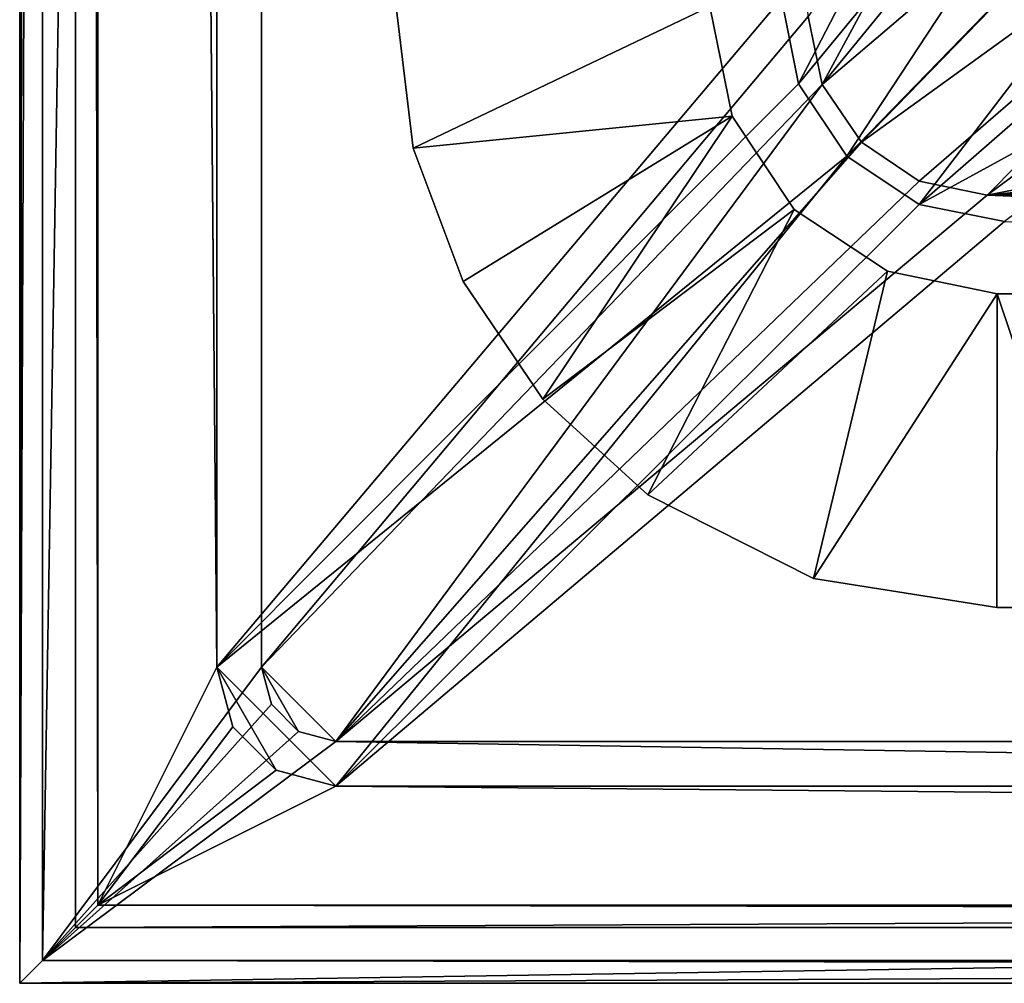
# Model space of a CAD drawing. Header units: metres. Extents: x -904 to 0, y -908 to 0.
# Tile 1 of 142: x -904 to -838, y -904 to -839. Entities that reach past the tile are written whole.
import ezdxf

# ---------------------------------------------------------------- set-up
doc = ezdxf.new("R2010")
doc.units = ezdxf.units.M

msp = doc.modelspace()

# ---------------------------------------------------------------- linework, layer by layer
at = {"layer": 'None012311'}
for points in [[(-904.0047, 0), (-904.0047, -904.007874), (-902.477478, -1.527202, 175)], [(-900.269531, -3.735142), (-904.0047, -904.007874), (-904.0047, 0)], [(-904.0047, -904.007874), (-902.477478, -902.480652, 175), (-902.477478, -1.527202, 175)], [(-902.477478, -1.527202, 175), (-902.477478, -902.480652, 175), (-887.808289, -21.156561, 175)], [(-900.269531, -3.735142), (-900.269531, -900.272766), (-904.0047, -904.007874)], [(-900.269531, -900.272766), (-900.269531, -3.735142), (-898.768494, -898.771729, 172)], [(-900.269531, -3.735142), (-898.768494, -5.236164, 172), (-898.768494, -898.771729, 172)], [(-890.808289, -21.156561, 172), (-890.808289, -882.851196, 172), (-898.768494, -5.236164, 172)], [(-898.768494, -5.236164, 172), (-890.808289, -882.851196, 172), (-898.768494, -898.771729, 172)], [(-887.808289, -21.156561, 175), (-902.477478, -902.480652, 175), (-887.808289, -882.851196, 175)], [(-890.808289, -21.156561, 160.059708), (-852.997375, -838.075195, 160.059708), (-890.808289, -882.851196, 160.059708)], [(-890.808289, -21.156561, 172), (-890.808289, -21.156561, 160.059708), (-890.808289, -882.851196, 172)], [(-890.808289, -21.156561, 160.059708), (-890.808289, -882.851196, 160.059708), (-890.808289, -882.851196, 172)], [(-887.808289, -882.851196, 175), (-887.808289, -882.851196, 163.059708), (-887.808289, -21.156561, 175)], [(-887.808289, -882.851196, 163.059708), (-887.808289, -21.156561, 163.059708), (-887.808289, -21.156561, 175)], [(-887.808289, -882.851196, 163.059708), (-851.22168, -839.286743, 163.059708), (-887.808289, -21.156561, 163.059708)], [(-837.795349, -816.680847, 132.357834), (-819.842468, -804.894165, 104.404373), (-851.861267, -843.786926, 160.059708)], [(-851.861267, -843.786926, 160.059708), (-819.842468, -804.894165, 104.404373), (-848.625854, -848.629028, 160.059708)], [(-813.107849, -812.158813, 107.215164), (-818.329468, -804.796692, 107.407951), (-850.268555, -843.842407, 163.059708)], [(-850.268555, -843.842407, 163.059708), (-818.329468, -804.796692, 107.407951), (-836.45575, -818.327637, 136.139038)], [(-819.842468, -804.894165, 104.404373), (-814.074097, -813.05603, 104.190643), (-848.625854, -848.629028, 160.059708)], [(-847.645447, -847.692322, 163.059708), (-813.107849, -812.158813, 107.215164), (-850.268555, -843.842407, 163.059708)], [(-805.769348, -817.40863, 107.077698), (-813.107849, -812.158813, 107.215164), (-847.645447, -847.692322, 163.059708)], [(-848.625854, -848.629028, 160.059708), (-814.074097, -813.05603, 104.190643), (-843.783691, -851.864441, 160.059708)], [(-814.074097, -813.05603, 104.190643), (-805.933838, -818.856873, 104.038742), (-843.783691, -851.864441, 160.059708)], [(-852.997375, -838.075195, 160.059708), (-837.795349, -816.680847, 132.357834), (-851.861267, -843.786926, 160.059708)], [(-843.784302, -850.29895, 163.059708), (-805.769348, -817.40863, 107.077698), (-847.645447, -847.692322, 163.059708)], [(-805.769348, -817.40863, 107.077698), (-843.784302, -850.29895, 163.059708), (-839.225647, -851.240662, 163.059708)], [(-797.112854, -819.933044, 107.011589), (-805.769348, -817.40863, 107.077698), (-839.225647, -851.240662, 163.059708)], [(-836.45575, -818.327637, 136.139038), (-851.22168, -839.286743, 163.059708), (-850.268555, -843.842407, 163.059708)], [(-843.783691, -851.864441, 160.059708), (-805.933838, -818.856873, 104.038742), (-817.203064, -837.322876, 132.012711)], [(-797.112854, -819.933044, 107.011589), (-839.225647, -851.240662, 163.059708), (-772.118042, -837.899902, 135.21701)], [(-817.203064, -837.322876, 132.012711), (-838.072021, -853.000549, 160.059708), (-843.783691, -851.864441, 160.059708)], [(-852.997375, -838.075195, 160.059708), (-851.861267, -843.786926, 160.059708), (-890.808289, -882.851196, 160.059708)], [(-839.225647, -851.240662, 163.059708), (-725.72229, -839.710693, 134.989182), (-772.118042, -837.899902, 135.21701)], [(-850.268555, -843.842407, 163.059708), (-851.22168, -839.286743, 163.059708), (-887.808289, -882.851196, 163.059708)], [(-725.72229, -839.710693, 134.989182), (-839.225647, -851.240662, 163.059708), (-679.307983, -841.253174, 134.78183)], [(-839.225647, -851.240662, 163.059708), (-632.877747, -842.529297, 134.601761), (-679.307983, -841.253174, 134.78183)], [(-839.225647, -851.240662, 163.059708), (-586.435425, -843.540283, 134.456573), (-632.877747, -842.529297, 134.601761)], [(-890.808289, -882.851196, 160.059708), (-851.861267, -843.786926, 160.059708), (-848.625854, -848.629028, 160.059708)], [(-539.984131, -844.280945, 134.349228), (-586.435425, -843.540283, 134.456573), (-839.225647, -851.240662, 163.059708)], [(-882.848145, -887.811401, 163.059708), (-850.268555, -843.842407, 163.059708), (-887.808289, -882.851196, 163.059708)], [(-847.645447, -847.692322, 163.059708), (-850.268555, -843.842407, 163.059708), (-882.848145, -887.811401, 163.059708)], [(-65.361061, -851.239258, 163.059708), (-539.984131, -844.280945, 134.349228), (-839.225647, -851.240662, 163.059708)], [(-843.784302, -850.29895, 163.059708), (-847.645447, -847.692322, 163.059708), (-882.848145, -887.811401, 163.059708)], [(-890.808289, -882.851196, 160.059708), (-848.625854, -848.629028, 160.059708), (-882.848145, -890.811401, 160.059708)], [(-882.848145, -890.811401, 160.059708), (-848.625854, -848.629028, 160.059708), (-843.783691, -851.864441, 160.059708)], [(-843.784302, -850.29895, 163.059708), (-882.848145, -887.811401, 163.059708), (-839.225647, -851.240662, 163.059708)], [(-882.848145, -887.811401, 163.059708), (-21.156563, -887.811523, 163.059708), (-839.225647, -851.240662, 163.059708)], [(-839.225647, -851.240662, 163.059708), (-21.156563, -887.811523, 163.059708), (-65.361061, -851.239258, 163.059708)], [(-843.783691, -851.864441, 160.059708), (-838.072021, -853.000549, 160.059708), (-882.848145, -890.811401, 160.059708)], [(-882.848145, -890.811401, 160.059708), (-838.072021, -853.000549, 160.059708), (-21.156563, -890.811523, 160.059708)], [(-902.477478, -902.480652, 175), (-887.143799, -885.331299, 175), (-887.808289, -882.851196, 175)], [(-890.808289, -882.851196, 172), (-889.741882, -886.831299, 172), (-898.768494, -898.771729, 172)], [(-886.828247, -889.744934, 160.059708), (-890.808289, -882.851196, 160.059708), (-882.848145, -890.811401, 160.059708)], [(-886.828247, -889.744934, 160.059708), (-889.741882, -886.831299, 160.059708), (-890.808289, -882.851196, 160.059708)], [(-890.808289, -882.851196, 172), (-890.808289, -882.851196, 160.059708), (-889.741882, -886.831299, 172)], [(-890.808289, -882.851196, 160.059708), (-889.741882, -886.831299, 160.059708), (-889.741882, -886.831299, 172)], [(-887.808289, -882.851196, 163.059708), (-887.808289, -882.851196, 175), (-887.143799, -885.331299, 163.059708)], [(-887.808289, -882.851196, 175), (-887.143799, -885.331299, 175), (-887.143799, -885.331299, 163.059708)], [(-887.143799, -885.331299, 163.059708), (-885.328247, -887.146851, 163.059708), (-887.808289, -882.851196, 163.059708)], [(-885.328247, -887.146851, 163.059708), (-882.848145, -887.811401, 163.059708), (-887.808289, -882.851196, 163.059708)], [(-902.477478, -902.480652, 175), (-885.328247, -887.146851, 175), (-887.143799, -885.331299, 175)], [(-887.143799, -885.331299, 163.059708), (-887.143799, -885.331299, 175), (-885.328247, -887.146851, 175)], [(-885.328247, -887.146851, 175), (-885.328247, -887.146851, 163.059708), (-887.143799, -885.331299, 163.059708)], [(-882.848145, -887.811401, 175), (-885.328247, -887.146851, 175), (-902.477478, -902.480652, 175)], [(-898.768494, -898.771729, 172), (-889.741882, -886.831299, 172), (-886.828247, -889.744934, 172)], [(-889.741882, -886.831299, 172), (-889.741882, -886.831299, 160.059708), (-886.828247, -889.744934, 172)], [(-889.741882, -886.831299, 160.059708), (-886.828247, -889.744934, 160.059708), (-886.828247, -889.744934, 172)], [(-882.848145, -887.811401, 175), (-882.848145, -887.811401, 163.059708), (-885.328247, -887.146851, 175)], [(-882.848145, -887.811401, 163.059708), (-885.328247, -887.146851, 163.059708), (-885.328247, -887.146851, 175)], [(-1.527202, -902.480652, 175), (-882.848145, -887.811401, 175), (-902.477478, -902.480652, 175)], [(-882.848145, -887.811401, 175), (-21.156563, -887.811523, 175), (-882.848145, -887.811401, 163.059708)], [(-21.156563, -887.811523, 175), (-21.156563, -887.811523, 163.059708), (-882.848145, -887.811401, 163.059708)], [(-21.156563, -887.811523, 175), (-882.848145, -887.811401, 175), (-1.527202, -902.480652, 175)], [(-886.828247, -889.744934, 172), (-882.848145, -890.811401, 172), (-898.768494, -898.771729, 172)], [(-886.828247, -889.744934, 172), (-886.828247, -889.744934, 160.059708), (-882.848145, -890.811401, 172)], [(-886.828247, -889.744934, 160.059708), (-882.848145, -890.811401, 160.059708), (-882.848145, -890.811401, 172)], [(-898.768494, -898.771729, 172), (-882.848145, -890.811401, 172), (-5.236164, -898.771729, 172)], [(-882.848145, -890.811401, 172), (-21.156563, -890.811523, 172), (-5.236164, -898.771729, 172)], [(-882.848145, -890.811401, 160.059708), (-21.156563, -890.811523, 160.059708), (-882.848145, -890.811401, 172)], [(-21.156563, -890.811523, 160.059708), (-21.156563, -890.811523, 172), (-882.848145, -890.811401, 172)], [(-900.269531, -900.272766), (-898.768494, -898.771729, 172), (-667.002319, -899.13855, 129.962463)], [(-667.002319, -900.272766), (-900.269531, -900.272766), (-667.002319, -899.13855, 129.962463)], [(-667.002319, -899.13855, 129.962463), (-898.768494, -898.771729, 172), (-5.236164, -898.771729, 172)], [(-900.269531, -900.272766), (-667.002319, -900.272766), (-904.0047, -904.007874)], [(-904.0047, -904.007874), (-667.002319, -900.272766), (-667.002319, -904.007874)], [(-904.0047, -904.007874), (-667.002319, -902.873413, 129.995056), (-902.477478, -902.480652, 175)], [(-904.0047, -904.007874), (-667.002319, -904.007874), (-667.002319, -902.873413, 129.995056)], [(-667.002319, -902.873413, 129.995056), (-237.002335, -902.873413, 129.995056), (-902.477478, -902.480652, 175)], [(-902.477478, -902.480652, 175), (-237.002335, -902.873413, 129.995056), (-1.527202, -902.480652, 175)]]:
    msp.add_3dface(points, dxfattribs=at)
at = {"layer": 'None012330'}
for points in [[(-857.794983, -838.621582, 2064.059814), (-878.794983, -838.645508, 2064.059814), (-877.651001, -848.099609, 2064.059814)], [(-877.651001, -848.099609, 2017.059692), (-878.794983, -838.645508, 2017.059692), (-857.794983, -838.621582, 2017.059692)], [(-878.794983, -838.645508, 2017.059692), (-877.651001, -848.099609, 2017.059692), (-878.794983, -838.645508, 2064.059814)], [(-877.651001, -848.099609, 2017.059692), (-877.651001, -848.099609, 2064.059814), (-878.794983, -838.645508, 2064.059814)], [(-856.293274, -845.959961, 2064.059814), (-857.794983, -838.621582, 2064.059814), (-877.651001, -848.099609, 2064.059814)], [(-856.293274, -845.9599, 2017.059692), (-877.651001, -848.099609, 2017.059692), (-857.794983, -838.621582, 2017.059692)], [(-856.293274, -845.9599, 2017.059692), (-857.794983, -838.621582, 2017.059692), (-856.293274, -845.959961, 2064.059814)], [(-857.794983, -838.621582, 2017.059692), (-857.794983, -838.621582, 2064.059814), (-856.293274, -845.959961, 2064.059814)], [(-856.293274, -845.9599, 2017.059692), (-874.319336, -857.020874, 2017.059692), (-877.651001, -848.099609, 2017.059692)], [(-856.293274, -845.959961, 2064.059814), (-877.651001, -848.099609, 2064.059814), (-874.319336, -857.020874, 2064.059814)], [(-868.986389, -864.910583, 2017.059692), (-874.319336, -857.020874, 2017.059692), (-856.293274, -845.9599, 2017.059692)], [(-868.986389, -864.910583, 2064.059814), (-856.293274, -845.959961, 2064.059814), (-874.319336, -857.020874, 2064.059814)], [(-852.148682, -852.199463, 2017.059692), (-868.986389, -864.910583, 2017.059692), (-856.293274, -845.9599, 2017.059692)], [(-852.148682, -852.199463, 2064.059814), (-856.293274, -845.959961, 2064.059814), (-868.986389, -864.910583, 2064.059814)], [(-852.148682, -852.199463, 2017.059692), (-856.293274, -845.9599, 2017.059692), (-852.148682, -852.199463, 2064.059814)], [(-856.293274, -845.9599, 2017.059692), (-856.293274, -845.959961, 2064.059814), (-852.148682, -852.199463, 2064.059814)], [(-877.651001, -848.099609, 2017.059692), (-874.319336, -857.020874, 2017.059692), (-877.651001, -848.099609, 2064.059814)], [(-874.319336, -857.020874, 2017.059692), (-874.319336, -857.020874, 2064.059814), (-877.651001, -848.099609, 2064.059814)], [(-861.957153, -871.317383, 2064.059814), (-852.148682, -852.199463, 2064.059814), (-868.986389, -864.910583, 2064.059814)], [(-861.957153, -871.317383, 2017.059692), (-868.986389, -864.910583, 2017.059692), (-852.148682, -852.199463, 2017.059692)], [(-845.90918, -856.344055, 2064.059814), (-852.148682, -852.199463, 2064.059814), (-861.957153, -871.317383, 2064.059814)], [(-845.909119, -856.344055, 2017.059692), (-861.957153, -871.317383, 2017.059692), (-852.148682, -852.199463, 2017.059692)], [(-845.909119, -856.344055, 2017.059692), (-852.148682, -852.199463, 2017.059692), (-845.90918, -856.344055, 2064.059814)], [(-852.148682, -852.199463, 2017.059692), (-852.148682, -852.199463, 2064.059814), (-845.90918, -856.344055, 2064.059814)], [(-850.86438, -876.906616, 2064.059814), (-845.90918, -856.344055, 2064.059814), (-861.957153, -871.317383, 2064.059814)], [(-850.86438, -876.906616, 2017.059692), (-861.957153, -871.317383, 2017.059692), (-845.909119, -856.344055, 2017.059692)], [(-838.570801, -857.845764, 2064.059814), (-845.90918, -856.344055, 2064.059814), (-850.86438, -876.906616, 2064.059814)], [(-838.570801, -857.845764, 2017.059692), (-850.86438, -876.906616, 2017.059692), (-845.909119, -856.344055, 2017.059692)], [(-845.909119, -856.344055, 2017.059692), (-845.90918, -856.344055, 2064.059814), (-838.570801, -857.845764, 2064.059814)], [(-838.570801, -857.845764, 2017.059692), (-845.909119, -856.344055, 2017.059692), (-838.570801, -857.845764, 2064.059814)], [(-874.319336, -857.020874, 2017.059692), (-868.986389, -864.910583, 2017.059692), (-874.319336, -857.020874, 2064.059814)], [(-868.986389, -864.910583, 2017.059692), (-868.986389, -864.910583, 2064.059814), (-874.319336, -857.020874, 2064.059814)], [(-838.594727, -878.845764, 2064.059814), (-838.570801, -857.845764, 2064.059814), (-850.86438, -876.906616, 2064.059814)], [(-838.570801, -857.845764, 2017.059692), (-838.594727, -878.845764, 2017.059692), (-850.86438, -876.906616, 2017.059692)], [(-838.570801, -857.845764, 2064.059814), (-838.594727, -878.845764, 2064.059814), (-831.517151, -878.845764, 2064.059814)], [(-831.517151, -878.845764, 2017.059692), (-838.594727, -878.845764, 2017.059692), (-838.570801, -857.845764, 2017.059692)], [(-831.517151, -857.845764, 2064.059814), (-838.570801, -857.845764, 2064.059814), (-831.517151, -878.845764, 2064.059814)], [(-831.517151, -857.845764, 2064.059814), (-831.517151, -857.845764, 2017.059692), (-838.570801, -857.845764, 2064.059814)], [(-831.517151, -857.845764, 2017.059692), (-838.570801, -857.845764, 2017.059692), (-838.570801, -857.845764, 2064.059814)], [(-831.517151, -857.845764, 2017.059692), (-831.517151, -878.845764, 2017.059692), (-838.570801, -857.845764, 2017.059692)], [(-868.986389, -864.910583, 2017.059692), (-861.957153, -871.317383, 2017.059692), (-868.986389, -864.910583, 2064.059814)], [(-861.957153, -871.317383, 2017.059692), (-861.957153, -871.317383, 2064.059814), (-868.986389, -864.910583, 2064.059814)], [(-861.957153, -871.317383, 2017.059692), (-850.86438, -876.906616, 2017.059692), (-861.957153, -871.317383, 2064.059814)], [(-850.86438, -876.906616, 2017.059692), (-850.86438, -876.906616, 2064.059814), (-861.957153, -871.317383, 2064.059814)], [(-850.86438, -876.906616, 2017.059692), (-838.594727, -878.845764, 2017.059692), (-850.86438, -876.906616, 2064.059814)], [(-838.594727, -878.845764, 2017.059692), (-838.594727, -878.845764, 2064.059814), (-850.86438, -876.906616, 2064.059814)], [(-831.517151, -878.845764, 2064.059814), (-838.594727, -878.845764, 2064.059814), (-831.517151, -878.845764, 2017.059692)], [(-838.594727, -878.845764, 2064.059814), (-838.594727, -878.845764, 2017.059692), (-831.517151, -878.845764, 2017.059692)]]:
    msp.add_3dface(points, dxfattribs=at)
at = {"layer": 'None012331'}
for points in [[(-877.651001, -848.099609, 162.059708), (-878.794983, -838.645508, 162.059708), (-857.794983, -838.621582, 162.059708)], [(-857.794983, -838.621582, 209.059708), (-878.794983, -838.645508, 209.059708), (-877.651001, -848.099609, 209.059708)], [(-878.794983, -838.645508, 162.059708), (-877.651001, -848.099609, 162.059708), (-878.794983, -838.645508, 209.059708)], [(-877.651001, -848.099609, 162.059708), (-877.651001, -848.099609, 209.059708), (-878.794983, -838.645508, 209.059708)], [(-856.293274, -845.959961, 162.059708), (-877.651001, -848.099609, 162.059708), (-857.794983, -838.621582, 162.059708)], [(-856.293274, -845.9599, 209.059708), (-857.794983, -838.621582, 209.059708), (-877.651001, -848.099609, 209.059708)], [(-856.293274, -845.959961, 162.059708), (-857.794983, -838.621582, 162.059708), (-856.293274, -845.9599, 209.059708)], [(-857.794983, -838.621582, 162.059708), (-857.794983, -838.621582, 209.059708), (-856.293274, -845.9599, 209.059708)], [(-856.293274, -845.9599, 209.059708), (-877.651001, -848.099609, 209.059708), (-874.319336, -857.020874, 209.059708)], [(-856.293274, -845.959961, 162.059708), (-874.319336, -857.020874, 162.059708), (-877.651001, -848.099609, 162.059708)], [(-868.986389, -864.910583, 209.059708), (-856.293274, -845.9599, 209.059708), (-874.319336, -857.020874, 209.059708)], [(-868.986389, -864.910583, 162.059708), (-874.319336, -857.020874, 162.059708), (-856.293274, -845.959961, 162.059708)], [(-852.148682, -852.199463, 209.059708), (-856.293274, -845.9599, 209.059708), (-868.986389, -864.910583, 209.059708)], [(-852.148682, -852.199463, 162.059708), (-868.986389, -864.910583, 162.059708), (-856.293274, -845.959961, 162.059708)], [(-856.293274, -845.959961, 162.059708), (-856.293274, -845.9599, 209.059708), (-852.148682, -852.199463, 209.059708)], [(-852.148682, -852.199463, 162.059708), (-856.293274, -845.959961, 162.059708), (-852.148682, -852.199463, 209.059708)], [(-877.651001, -848.099609, 162.059708), (-874.319336, -857.020874, 162.059708), (-877.651001, -848.099609, 209.059708)], [(-874.319336, -857.020874, 162.059708), (-874.319336, -857.020874, 209.059708), (-877.651001, -848.099609, 209.059708)], [(-861.957153, -871.317383, 162.059708), (-868.986389, -864.910583, 162.059708), (-852.148682, -852.199463, 162.059708)], [(-861.957153, -871.317383, 209.059708), (-852.148682, -852.199463, 209.059708), (-868.986389, -864.910583, 209.059708)], [(-845.90918, -856.344055, 162.059708), (-861.957153, -871.317383, 162.059708), (-852.148682, -852.199463, 162.059708)], [(-845.909119, -856.344055, 209.059708), (-852.148682, -852.199463, 209.059708), (-861.957153, -871.317383, 209.059708)], [(-845.90918, -856.344055, 162.059708), (-852.148682, -852.199463, 162.059708), (-845.909119, -856.344055, 209.059708)], [(-852.148682, -852.199463, 162.059708), (-852.148682, -852.199463, 209.059708), (-845.909119, -856.344055, 209.059708)], [(-850.86438, -876.906616, 162.059708), (-861.957153, -871.317383, 162.059708), (-845.90918, -856.344055, 162.059708)], [(-850.86438, -876.906616, 209.059708), (-845.909119, -856.344055, 209.059708), (-861.957153, -871.317383, 209.059708)], [(-838.570801, -857.845764, 162.059708), (-850.86438, -876.906616, 162.059708), (-845.90918, -856.344055, 162.059708)], [(-838.570801, -857.845764, 209.059708), (-845.909119, -856.344055, 209.059708), (-850.86438, -876.906616, 209.059708)], [(-838.570801, -857.845764, 162.059708), (-845.90918, -856.344055, 162.059708), (-838.570801, -857.845764, 209.059708)], [(-845.90918, -856.344055, 162.059708), (-845.909119, -856.344055, 209.059708), (-838.570801, -857.845764, 209.059708)], [(-874.319336, -857.020874, 162.059708), (-868.986389, -864.910583, 162.059708), (-874.319336, -857.020874, 209.059708)], [(-868.986389, -864.910583, 162.059708), (-868.986389, -864.910583, 209.059708), (-874.319336, -857.020874, 209.059708)], [(-838.570801, -857.845764, 162.059708), (-838.594727, -878.845764, 162.059708), (-850.86438, -876.906616, 162.059708)], [(-838.594727, -878.845764, 209.059708), (-838.570801, -857.845764, 209.059708), (-850.86438, -876.906616, 209.059708)], [(-831.517151, -878.845764, 162.059708), (-838.594727, -878.845764, 162.059708), (-838.570801, -857.845764, 162.059708)], [(-838.570801, -857.845764, 209.059708), (-838.594727, -878.845764, 209.059708), (-831.517151, -878.845764, 209.059708)], [(-831.517151, -857.845764, 162.059708), (-831.517151, -878.845764, 162.059708), (-838.570801, -857.845764, 162.059708)], [(-831.517151, -857.845764, 162.059708), (-838.570801, -857.845764, 162.059708), (-831.517151, -857.845764, 209.059708)], [(-838.570801, -857.845764, 162.059708), (-838.570801, -857.845764, 209.059708), (-831.517151, -857.845764, 209.059708)], [(-831.517151, -857.845764, 209.059708), (-838.570801, -857.845764, 209.059708), (-831.517151, -878.845764, 209.059708)], [(-868.986389, -864.910583, 162.059708), (-861.957153, -871.317383, 162.059708), (-868.986389, -864.910583, 209.059708)], [(-861.957153, -871.317383, 162.059708), (-861.957153, -871.317383, 209.059708), (-868.986389, -864.910583, 209.059708)], [(-861.957153, -871.317383, 162.059708), (-850.86438, -876.906616, 162.059708), (-861.957153, -871.317383, 209.059708)], [(-850.86438, -876.906616, 162.059708), (-850.86438, -876.906616, 209.059708), (-861.957153, -871.317383, 209.059708)], [(-850.86438, -876.906616, 162.059708), (-838.594727, -878.845764, 162.059708), (-850.86438, -876.906616, 209.059708)], [(-838.594727, -878.845764, 162.059708), (-838.594727, -878.845764, 209.059708), (-850.86438, -876.906616, 209.059708)], [(-831.517151, -878.845764, 162.059708), (-831.517151, -878.845764, 209.059708), (-838.594727, -878.845764, 162.059708)], [(-831.517151, -878.845764, 209.059708), (-838.594727, -878.845764, 209.059708), (-838.594727, -878.845764, 162.059708)]]:
    msp.add_3dface(points, dxfattribs=at)

doc.saveas('drawing.dxf')
